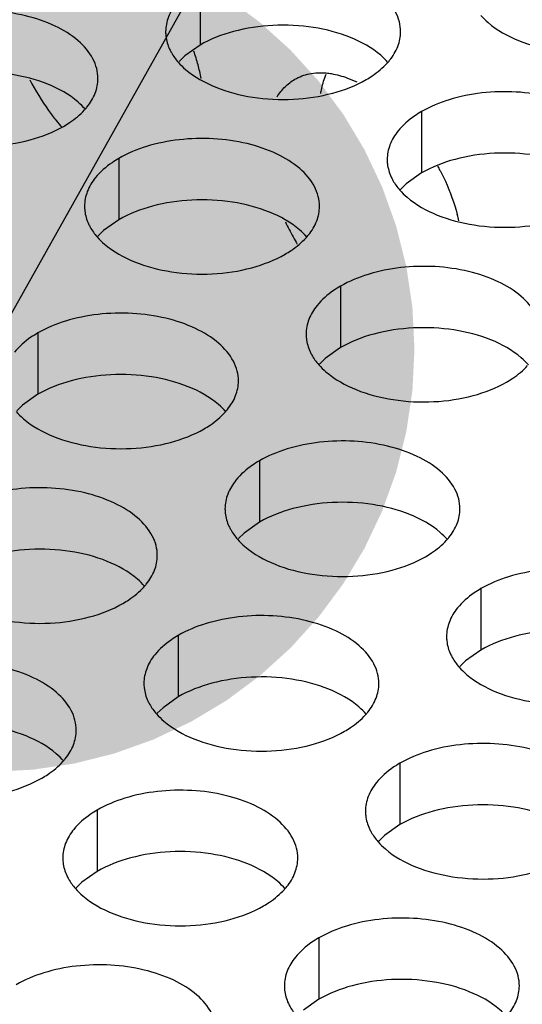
# Model space of a CAD drawing. Header units: inches. Extents: x 0 to 34, y 0 to 22.
# Tile 120 of 164: x 18.115 to 18.222, y 19.515 to 19.725. Entities that reach past the tile are written whole.
import ezdxf

# ---------------------------------------------------------------- set-up
doc = ezdxf.new("R2010")
doc.units = ezdxf.units.IN
doc.header["$LTSCALE"] = 1.87
doc.header["$MEASUREMENT"] = 0
doc.layers.get('0').update_dxf_attribs({"linetype": 'CONTINUOUS'})
doc.layers.add('02___PRT_ALL_AXES', color=7, linetype='CONTINUOUS')
doc.layers.add('DETAIL', color=7, linetype='CONTINUOUS')
doc.styles.get("Standard").update_dxf_attribs({"font": 'txt', "width": 0.8})
doc.dimstyles.get("Standard").update_dxf_attribs({"dimtxt": 0.125, "dimasz": 0.18, "dimexe": 0.18, "dimexo": 0.0625, "dimgap": 0.09, "dimtad": 0, "dimtih": 1, "dimtoh": 1, "dimdec": 3, "dimzin": 4, "dimdsep": 46, "dimtxsty": 'STANDARD', "dimblk": '_FILLED', "dimblk1": '_FILLED', "dimblk2": '_FILLED', "dimcen": 0.09, "dimadec": 0, "dimazin": 0, "dimtol": 1, "dimtp": 0.01, "dimtm": 0.01, "dimtfac": 1, "dimtdec": 3, "dimtofl": 0, "dimtmove": 0, "dimatfit": 3, "dimldrblk": '_FILLED', "dimfxl": 1, "dimtolj": 1, "dimtzin": 4, "dimarcsym": 0})

# ---------------------------------------------------------------- blocks, each defined once
blk = doc.blocks.new('_FILLED')
at = {"color": 0, "linetype": 'BYBLOCK'}
blk.add_solid([(0, 0), (-1, 0.1736111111), (-1, -0.1736111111)], dxfattribs=at)

msp = doc.modelspace()

# ---------------------------------------------------------------- linework, layer by layer
at = {"layer": '02___PRT_ALL_AXES', "color": 7, "linetype": 'CONTINUOUS'}
for p, q in [((18.153126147, 19.7325967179), (18.153126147, 19.7195331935)), ((18.153126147, 19.7195331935), (18.1498719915, 19.717216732)), ((18.1498719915, 19.717216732), (18.1486606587, 19.7160260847)), ((18.2002665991, 19.7053784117), (18.2002665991, 19.6923148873)), ((18.135871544, 19.6954158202), (18.135871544, 19.6823522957)), ((18.2002665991, 19.6923148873), (18.1970124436, 19.6899984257)), ((18.1970124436, 19.6899984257), (18.1958011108, 19.6888077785)), ((18.135871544, 19.6823522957), (18.1326173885, 19.6800358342)), ((18.1326173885, 19.6800358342), (18.1314060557, 19.678845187)), ((18.1830119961, 19.6681975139), (18.1830119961, 19.6551339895)), ((18.118616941, 19.6582349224), (18.118616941, 19.645171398)), ((18.1830119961, 19.6551339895), (18.1797578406, 19.652817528)), ((18.1797578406, 19.652817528), (18.1785465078, 19.6516268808)), ((18.118616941, 19.645171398), (18.1153627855, 19.6428549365)), ((18.1153627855, 19.6428549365), (18.1141514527, 19.6416642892)), ((18.1657573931, 19.6310166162), (18.1657573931, 19.6179530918)), ((18.1657573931, 19.6179530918), (18.1625032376, 19.6156366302)), ((18.1625032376, 19.6156366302), (18.1612919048, 19.614445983)), ((18.2128978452, 19.60379831), (18.2128978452, 19.5907347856)), ((18.1485027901, 19.5938357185), (18.1485027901, 19.580772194)), ((18.2128978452, 19.5907347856), (18.2096436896, 19.588418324)), ((18.2096436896, 19.588418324), (18.2084323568, 19.5872276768)), ((18.1485027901, 19.580772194), (18.1452486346, 19.5784557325)), ((18.1452486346, 19.5784557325), (18.1440373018, 19.5772650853)), ((18.1956432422, 19.5666174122), (18.1956432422, 19.5535538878)), ((18.1312481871, 19.5566548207), (18.1312481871, 19.5435912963)), ((18.1956432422, 19.5535538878), (18.1923890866, 19.5512374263)), ((18.1923890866, 19.5512374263), (18.1911777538, 19.550046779)), ((18.1312481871, 19.5435912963), (18.1279940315, 19.5412748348)), ((18.1279940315, 19.5412748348), (18.1267826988, 19.5400841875)), ((18.1783886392, 19.5294365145), (18.1783886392, 19.5163729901)), ((18.1783886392, 19.5163729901), (18.1751344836, 19.5140565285))]:
    msp.add_line(p, q, dxfattribs=at)
at = {"layer": '02___PRT_ALL_AXES', "color": 3, "linetype": 'CONTINUOUS'}
msp.add_line((18.1845004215, 19.7125207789), (18.1864640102, 19.7116766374), dxfattribs=at)
for centre, radius, start, end in [((18.1097183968, 19.7038236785), 0.0444915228, 14.963670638, 18.909643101), ((18.1134291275, 19.7048412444), 0.0406438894, 10.7670364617, 14.9285337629), ((18.1828629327, 19.7248670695), 0.0136346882, 317.6962685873, 321.0162667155), ((18.16254011, 19.7354811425), 0.0512554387, 207.1177534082, 215.6948654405), ((18.1184678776, 19.714904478), 0.0136346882, 317.6962685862, 321.0162667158), ((18.1605539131, 19.7340592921), 0.0488127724, 215.6997338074, 218.77710403), ((18.1589691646, 19.7327939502), 0.0467848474, 218.7845377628, 221.2102024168), ((18.1589709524, 19.6696862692), 0.0508291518, 27.1170431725, 28.230457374), ((18.167989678, 19.6728434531), 0.0412568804, 12.9936870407, 14.9205685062), ((18.2169465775, 19.7032523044), 0.0504150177, 205.0801436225, 207.1173211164), ((18.2177098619, 19.7036493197), 0.0512753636, 207.1234196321, 211.1029343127), ((18.1656083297, 19.6876861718), 0.0136346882, 317.6962685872, 321.0162667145), ((18.1483537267, 19.650505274), 0.0136346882, 317.6962685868, 321.0162667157), ((18.1954941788, 19.6232869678), 0.0136346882, 317.696268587, 321.016266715), ((18.1310991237, 19.6133243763), 0.0136346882, 317.696268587, 321.0162667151), ((18.1782395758, 19.5861060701), 0.0136346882, 317.6962685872, 321.0162667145), ((18.1138445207, 19.5761434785), 0.0136346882, 317.696268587, 321.016266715), ((18.1609849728, 19.5489251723), 0.0136346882, 317.696268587, 321.0162667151)]:
    msp.add_arc(centre, radius, start, end, dxfattribs=at)
for points, knots in [([(18.1958029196, 19.722380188), (18.195803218, 19.7230920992), (18.1956147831, 19.7245513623), (18.1944639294, 19.7274623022), (18.1915399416, 19.7308235), (18.1865193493, 19.7338728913), (18.1802517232, 19.7359727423), (18.1732249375, 19.7369586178), (18.1659989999, 19.7367618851), (18.1591686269, 19.7353936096), (18.1549766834, 19.7336651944), (18.153126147, 19.7325967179)], [0, 0, 0, 0, 0.0428834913, 0.0875237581, 0.1869142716, 0.3042190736, 0.4379395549, 0.5823561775, 0.7295584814, 0.8712822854, 1, 1, 1, 1]), ([(18.1481461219, 19.7284902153), (18.1474234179, 19.7275964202), (18.146247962, 19.7256802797), (18.1458051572, 19.7234576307), (18.1458047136, 19.7223995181)], [0, 0, 0, 0, 0.520681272, 1, 1, 1, 1]), ([(18.1314078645, 19.7124175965), (18.131408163, 19.7131295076), (18.131219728, 19.7145887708), (18.1300688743, 19.7174997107), (18.1271448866, 19.7208609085), (18.1221242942, 19.7239102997), (18.1158566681, 19.7260101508), (18.1088298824, 19.7269960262), (18.1016039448, 19.7267992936), (18.0947735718, 19.725431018), (18.0905816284, 19.7237026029), (18.088731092, 19.7226341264)], [0, 0, 0, 0, 0.0428834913, 0.0875237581, 0.1869142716, 0.3042190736, 0.4379395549, 0.5823561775, 0.7295584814, 0.8712822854, 1, 1, 1, 1]), ([(18.2128834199, 19.7258461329), (18.2133619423, 19.7252987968), (18.2156666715, 19.7230459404), (18.2185551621, 19.7214599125), (18.2208594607, 19.7205282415)], [0, 0, 0, 0, 0.2263074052, 1, 1, 1, 1]), ([(18.1458047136, 19.7223995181), (18.1458045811, 19.7220835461), (18.1458762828, 19.7207976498), (18.1462473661, 19.7195340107), (18.1466556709, 19.7186538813)], [0, 0, 0, 0, 0.2456633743, 1, 1, 1, 1]), ([(18.1934615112, 19.7162894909), (18.1941842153, 19.717183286), (18.1953596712, 19.7190994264), (18.195802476, 19.7213220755), (18.1958029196, 19.722380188)], [0, 0, 0, 0, 0.520681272, 1, 1, 1, 1]), ([(18.2208594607, 19.7205282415), (18.2233777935, 19.7195100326), (18.2288603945, 19.7180989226), (18.2373333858, 19.7176899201), (18.2455673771, 19.7189089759), (18.2506620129, 19.7208669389), (18.2528765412, 19.7221455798)], [0, 0, 0, 0, 0.2471885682, 0.5098846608, 0.7673009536, 1, 1, 1, 1]), ([(18.1466556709, 19.7186538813), (18.1467679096, 19.718411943), (18.1472751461, 19.7174244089), (18.1479337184, 19.7165179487), (18.1484883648, 19.7158835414)], [0, 0, 0, 0, 0.2404086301, 1, 1, 1, 1]), ([(18.1484883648, 19.7158835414), (18.1489668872, 19.7153362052), (18.1512716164, 19.7130833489), (18.154160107, 19.711497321), (18.1564644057, 19.71056565)], [0, 0, 0, 0, 0.2263074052, 1, 1, 1, 1]), ([(18.1884814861, 19.7121829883), (18.1889173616, 19.7124346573), (18.1905275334, 19.7134359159), (18.1920095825, 19.7146591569), (18.1929469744, 19.715690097)], [0, 0, 0, 0, 0.2653620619, 1, 1, 1, 1]), ([(18.1290664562, 19.7063268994), (18.1297891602, 19.7072206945), (18.1309646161, 19.7091368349), (18.1314074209, 19.7113594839), (18.1314078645, 19.7124175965)], [0, 0, 0, 0, 0.520681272, 1, 1, 1, 1]), ([(18.173299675, 19.7122485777), (18.1742581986, 19.7128025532), (18.176450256, 19.7136130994), (18.178773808, 19.713694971), (18.179951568, 19.7135914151)], [0, 0, 0, 0, 0.4835742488, 1, 1, 1, 1]), ([(18.179951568, 19.7135914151), (18.1803220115, 19.7135588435), (18.1818710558, 19.7133619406), (18.1833870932, 19.7129369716), (18.1845004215, 19.7125207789)], [0, 0, 0, 0, 0.238311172, 1, 1, 1, 1]), ([(18.1564644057, 19.71056565), (18.1589827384, 19.709547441), (18.1644653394, 19.7081363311), (18.1729383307, 19.7077273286), (18.181172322, 19.7089463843), (18.1862669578, 19.7109043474), (18.1884814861, 19.7121829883)], [0, 0, 0, 0, 0.2471885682, 0.5098846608, 0.7673009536, 1, 1, 1, 1]), ([(18.1695306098, 19.7084830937), (18.1700061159, 19.709264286), (18.1711072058, 19.7106999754), (18.1725415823, 19.7118104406), (18.173299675, 19.7122485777)], [0, 0, 0, 0, 0.510874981, 1, 1, 1, 1]), ([(18.2429433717, 19.6951618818), (18.2429436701, 19.6958737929), (18.2427552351, 19.6973330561), (18.2416043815, 19.700243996), (18.2386803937, 19.7036051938), (18.2336598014, 19.706654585), (18.2273921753, 19.7087544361), (18.2203653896, 19.7097403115), (18.213139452, 19.7095435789), (18.2063090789, 19.7081753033), (18.2021171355, 19.7064468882), (18.2002665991, 19.7053784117)], [0, 0, 0, 0, 0.0428834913, 0.0875237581, 0.1869142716, 0.3042190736, 0.4379395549, 0.5823561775, 0.7295584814, 0.8712822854, 1, 1, 1, 1]), ([(18.124086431, 19.7022203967), (18.1245223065, 19.7024720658), (18.1261324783, 19.7034733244), (18.1276145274, 19.7046965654), (18.1285519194, 19.7057275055)], [0, 0, 0, 0, 0.2653620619, 1, 1, 1, 1]), ([(18.2002665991, 19.7053784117), (18.1997655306, 19.705089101), (18.1979397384, 19.7039414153), (18.1962795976, 19.7025000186), (18.195286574, 19.7012719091)], [0, 0, 0, 0, 0.2681225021, 1, 1, 1, 1]), ([(18.0920693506, 19.7006030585), (18.0945876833, 19.6995848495), (18.1000702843, 19.6981737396), (18.1085432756, 19.697764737), (18.1167772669, 19.6989837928), (18.1218719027, 19.7009417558), (18.124086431, 19.7022203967)], [0, 0, 0, 0, 0.2471885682, 0.5098846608, 0.7673009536, 1, 1, 1, 1]), ([(18.195286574, 19.7012719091), (18.19456387, 19.700378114), (18.1933884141, 19.6984619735), (18.1929456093, 19.6962393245), (18.1929451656, 19.6951812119)], [0, 0, 0, 0, 0.520681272, 1, 1, 1, 1]), ([(18.1785483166, 19.6851992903), (18.178548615, 19.6859112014), (18.17836018, 19.6873704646), (18.1772093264, 19.6902814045), (18.1742853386, 19.6936426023), (18.1692647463, 19.6966919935), (18.1629971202, 19.6987918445), (18.1559703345, 19.69977772), (18.1487443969, 19.6995809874), (18.1419140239, 19.6982127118), (18.1377220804, 19.6964842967), (18.135871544, 19.6954158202)], [0, 0, 0, 0, 0.0428834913, 0.0875237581, 0.1869142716, 0.3042190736, 0.4379395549, 0.5823561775, 0.7295584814, 0.8712822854, 1, 1, 1, 1]), ([(18.135871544, 19.6954158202), (18.1353704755, 19.6951265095), (18.1335446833, 19.6939788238), (18.1318845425, 19.692537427), (18.1308915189, 19.6913093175)], [0, 0, 0, 0, 0.2681225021, 1, 1, 1, 1]), ([(18.1929451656, 19.6951812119), (18.1929450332, 19.6948652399), (18.1930167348, 19.6935793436), (18.1933878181, 19.6923157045), (18.193796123, 19.691435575)], [0, 0, 0, 0, 0.2456633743, 1, 1, 1, 1]), ([(18.193796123, 19.691435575), (18.1939083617, 19.6911936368), (18.1944155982, 19.6902061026), (18.1950741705, 19.6892996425), (18.1956288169, 19.6886652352)], [0, 0, 0, 0, 0.2404086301, 1, 1, 1, 1]), ([(18.2042128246, 19.6928546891), (18.2046036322, 19.692091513), (18.206058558, 19.6890624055), (18.2072113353, 19.6858847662), (18.2078555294, 19.683466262)], [0, 0, 0, 0, 0.2551656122, 1, 1, 1, 1]), ([(18.1308915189, 19.6913093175), (18.1301688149, 19.6904155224), (18.128993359, 19.688499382), (18.1285505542, 19.6862767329), (18.1285501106, 19.6852186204)], [0, 0, 0, 0, 0.520681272, 1, 1, 1, 1]), ([(18.1956288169, 19.6886652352), (18.1961073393, 19.688117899), (18.1984120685, 19.6858650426), (18.2013005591, 19.6842790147), (18.2036048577, 19.6833473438)], [0, 0, 0, 0, 0.2263074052, 1, 1, 1, 1]), ([(18.1285501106, 19.6852186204), (18.1285499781, 19.6849026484), (18.1286216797, 19.683616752), (18.128992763, 19.682353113), (18.1294010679, 19.6814729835)], [0, 0, 0, 0, 0.2456633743, 1, 1, 1, 1]), ([(18.1762069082, 19.6791085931), (18.1769296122, 19.6800023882), (18.1781050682, 19.6819185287), (18.178547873, 19.6841411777), (18.1785483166, 19.6851992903)], [0, 0, 0, 0, 0.520681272, 1, 1, 1, 1]), ([(18.2036048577, 19.6833473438), (18.2061231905, 19.6823291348), (18.2116057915, 19.6809180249), (18.2200787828, 19.6805090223), (18.2283127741, 19.6817280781), (18.2334074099, 19.6836860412), (18.2356219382, 19.684964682)], [0, 0, 0, 0, 0.2471885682, 0.5098846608, 0.7673009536, 1, 1, 1, 1]), ([(18.1294010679, 19.6814729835), (18.1295133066, 19.6812310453), (18.1300205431, 19.6802435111), (18.1306791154, 19.6793370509), (18.1312337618, 19.6787026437)], [0, 0, 0, 0, 0.2404086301, 1, 1, 1, 1]), ([(18.1312337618, 19.6787026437), (18.1317122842, 19.6781553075), (18.1340170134, 19.6759024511), (18.136905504, 19.6743164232), (18.1392098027, 19.6733847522)], [0, 0, 0, 0, 0.2263074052, 1, 1, 1, 1]), ([(18.1712268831, 19.6750020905), (18.1716627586, 19.6752537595), (18.1732729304, 19.6762550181), (18.1747549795, 19.6774782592), (18.1756923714, 19.6785091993)], [0, 0, 0, 0, 0.2653620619, 1, 1, 1, 1]), ([(18.1392098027, 19.6733847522), (18.1417281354, 19.6723665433), (18.1472107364, 19.6709554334), (18.1556837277, 19.6705464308), (18.163917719, 19.6717654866), (18.1690123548, 19.6737234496), (18.1712268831, 19.6750020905)], [0, 0, 0, 0, 0.2471885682, 0.5098846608, 0.7673009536, 1, 1, 1, 1]), ([(18.2256887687, 19.6579809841), (18.2256890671, 19.6586928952), (18.2255006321, 19.6601521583), (18.2243497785, 19.6630630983), (18.2214257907, 19.666424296), (18.2164051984, 19.6694736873), (18.2101375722, 19.6715735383), (18.2031107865, 19.6725594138), (18.195884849, 19.6723626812), (18.1890544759, 19.6709944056), (18.1848625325, 19.6692659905), (18.1830119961, 19.6681975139)], [0, 0, 0, 0, 0.0428834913, 0.0875237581, 0.1869142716, 0.3042190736, 0.4379395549, 0.5823561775, 0.7295584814, 0.8712822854, 1, 1, 1, 1]), ([(18.1830119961, 19.6681975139), (18.1825109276, 19.6679082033), (18.1806851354, 19.6667605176), (18.1790249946, 19.6653191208), (18.178031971, 19.6640910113)], [0, 0, 0, 0, 0.2681225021, 1, 1, 1, 1]), ([(18.178031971, 19.6640910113), (18.177309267, 19.6631972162), (18.1761338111, 19.6612810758), (18.1756910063, 19.6590584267), (18.1756905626, 19.6580003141)], [0, 0, 0, 0, 0.520681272, 1, 1, 1, 1]), ([(18.1612937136, 19.6480183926), (18.161294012, 19.6487303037), (18.161105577, 19.6501895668), (18.1599547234, 19.6531005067), (18.1570307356, 19.6564617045), (18.1520101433, 19.6595110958), (18.1457425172, 19.6616109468), (18.1387157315, 19.6625968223), (18.1314897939, 19.6624000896), (18.1246594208, 19.6610318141), (18.1204674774, 19.6593033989), (18.118616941, 19.6582349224)], [0, 0, 0, 0, 0.0428834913, 0.0875237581, 0.1869142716, 0.3042190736, 0.4379395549, 0.5823561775, 0.7295584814, 0.8712822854, 1, 1, 1, 1]), ([(18.118616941, 19.6582349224), (18.1181158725, 19.6579456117), (18.1162900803, 19.6567979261), (18.1146299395, 19.6553565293), (18.1136369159, 19.6541284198)], [0, 0, 0, 0, 0.2681225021, 1, 1, 1, 1]), ([(18.1756905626, 19.6580003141), (18.1756904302, 19.6576843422), (18.1757621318, 19.6563984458), (18.1761332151, 19.6551348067), (18.17654152, 19.6542546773)], [0, 0, 0, 0, 0.2456633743, 1, 1, 1, 1]), ([(18.17654152, 19.6542546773), (18.1766537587, 19.654012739), (18.1771609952, 19.6530252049), (18.1778195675, 19.6521187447), (18.1783742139, 19.6514843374)], [0, 0, 0, 0, 0.2404086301, 1, 1, 1, 1]), ([(18.1783742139, 19.6514843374), (18.1788527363, 19.6509370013), (18.1811574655, 19.6486841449), (18.1840459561, 19.647098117), (18.1863502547, 19.646166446)], [0, 0, 0, 0, 0.2263074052, 1, 1, 1, 1]), ([(18.2183673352, 19.6477837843), (18.2188032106, 19.6480354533), (18.2204133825, 19.6490367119), (18.2218954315, 19.6502599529), (18.2228328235, 19.651290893)], [0, 0, 0, 0, 0.2653620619, 1, 1, 1, 1]), ([(18.1589523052, 19.6419276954), (18.1596750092, 19.6428214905), (18.1608504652, 19.6447376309), (18.16129327, 19.64696028), (18.1612937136, 19.6480183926)], [0, 0, 0, 0, 0.520681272, 1, 1, 1, 1]), ([(18.1863502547, 19.646166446), (18.1888685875, 19.6451482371), (18.1943511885, 19.6437371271), (18.2028241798, 19.6433281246), (18.2110581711, 19.6445471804), (18.2161528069, 19.6465051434), (18.2183673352, 19.6477837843)], [0, 0, 0, 0, 0.2471885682, 0.5098846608, 0.7673009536, 1, 1, 1, 1]), ([(18.1139791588, 19.6415217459), (18.1144576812, 19.6409744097), (18.1167624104, 19.6387215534), (18.119650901, 19.6371355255), (18.1219551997, 19.6362038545)], [0, 0, 0, 0, 0.2263074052, 1, 1, 1, 1]), ([(18.1539722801, 19.6378211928), (18.1544081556, 19.6380728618), (18.1560183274, 19.6390741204), (18.1575003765, 19.6402973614), (18.1584377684, 19.6413283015)], [0, 0, 0, 0, 0.2653620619, 1, 1, 1, 1]), ([(18.1219551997, 19.6362038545), (18.1244735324, 19.6351856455), (18.1299561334, 19.6337745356), (18.1384291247, 19.6333655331), (18.146663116, 19.6345845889), (18.1517577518, 19.6365425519), (18.1539722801, 19.6378211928)], [0, 0, 0, 0, 0.2471885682, 0.5098846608, 0.7673009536, 1, 1, 1, 1]), ([(18.2084341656, 19.6208000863), (18.2084344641, 19.6215119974), (18.2082460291, 19.6229712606), (18.2070951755, 19.6258822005), (18.2041711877, 19.6292433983), (18.1991505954, 19.6322927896), (18.1928829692, 19.6343926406), (18.1858561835, 19.635378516), (18.178630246, 19.6351817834), (18.1717998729, 19.6338135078), (18.1676079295, 19.6320850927), (18.1657573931, 19.6310166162)], [0, 0, 0, 0, 0.0428834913, 0.0875237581, 0.1869142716, 0.3042190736, 0.4379395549, 0.5823561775, 0.7295584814, 0.8712822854, 1, 1, 1, 1]), ([(18.1657573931, 19.6310166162), (18.1652563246, 19.6307273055), (18.1634305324, 19.6295796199), (18.1617703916, 19.6281382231), (18.160777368, 19.6269101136)], [0, 0, 0, 0, 0.2681225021, 1, 1, 1, 1]), ([(18.160777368, 19.6269101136), (18.160054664, 19.6260163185), (18.158879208, 19.624100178), (18.1584364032, 19.621877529), (18.1584359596, 19.6208194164)], [0, 0, 0, 0, 0.520681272, 1, 1, 1, 1]), ([(18.1440391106, 19.6108374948), (18.144039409, 19.6115494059), (18.143850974, 19.6130086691), (18.1427001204, 19.615919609), (18.1397761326, 19.6192808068), (18.1347555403, 19.622330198), (18.1284879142, 19.624430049), (18.1214611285, 19.6254159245), (18.1142351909, 19.6252191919), (18.1074048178, 19.6238509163), (18.1032128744, 19.6221225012), (18.101362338, 19.6210540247)], [0, 0, 0, 0, 0.0428834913, 0.0875237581, 0.1869142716, 0.3042190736, 0.4379395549, 0.5823561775, 0.7295584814, 0.8712822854, 1, 1, 1, 1]), ([(18.1584359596, 19.6208194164), (18.1584358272, 19.6205034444), (18.1585075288, 19.6192175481), (18.1588786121, 19.617953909), (18.159286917, 19.6170737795)], [0, 0, 0, 0, 0.2456633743, 1, 1, 1, 1]), ([(18.2060927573, 19.6147093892), (18.2068154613, 19.6156031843), (18.2079909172, 19.6175193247), (18.208433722, 19.6197419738), (18.2084341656, 19.6208000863)], [0, 0, 0, 0, 0.520681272, 1, 1, 1, 1]), ([(18.159286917, 19.6170737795), (18.1593991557, 19.6168318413), (18.1599063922, 19.6158443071), (18.1605649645, 19.614937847), (18.1611196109, 19.6143034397)], [0, 0, 0, 0, 0.2404086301, 1, 1, 1, 1]), ([(18.1611196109, 19.6143034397), (18.1615981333, 19.6137561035), (18.1639028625, 19.6115032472), (18.1667913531, 19.6099172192), (18.1690956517, 19.6089855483)], [0, 0, 0, 0, 0.2263074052, 1, 1, 1, 1]), ([(18.2011127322, 19.6106028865), (18.2015486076, 19.6108545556), (18.2031587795, 19.6118558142), (18.2046408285, 19.6130790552), (18.2055782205, 19.6141099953)], [0, 0, 0, 0, 0.2653620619, 1, 1, 1, 1]), ([(18.1416977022, 19.6047467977), (18.1424204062, 19.6056405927), (18.1435958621, 19.6075567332), (18.1440386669, 19.6097793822), (18.1440391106, 19.6108374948)], [0, 0, 0, 0, 0.520681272, 1, 1, 1, 1]), ([(18.1690956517, 19.6089855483), (18.1716139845, 19.6079673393), (18.1770965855, 19.6065562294), (18.1855695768, 19.6061472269), (18.1938035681, 19.6073662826), (18.1988982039, 19.6093242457), (18.2011127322, 19.6106028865)], [0, 0, 0, 0, 0.2471885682, 0.5098846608, 0.7673009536, 1, 1, 1, 1]), ([(18.2555746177, 19.5935817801), (18.2555749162, 19.5942936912), (18.2553864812, 19.5957529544), (18.2542356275, 19.5986638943), (18.2513116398, 19.6020250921), (18.2462910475, 19.6050744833), (18.2400234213, 19.6071743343), (18.2329966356, 19.6081602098), (18.2257706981, 19.6079634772), (18.218940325, 19.6065952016), (18.2147483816, 19.6048667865), (18.2128978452, 19.60379831)], [0, 0, 0, 0, 0.0428834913, 0.0875237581, 0.1869142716, 0.3042190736, 0.4379395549, 0.5823561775, 0.7295584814, 0.8712822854, 1, 1, 1, 1]), ([(18.1367176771, 19.600640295), (18.1371535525, 19.600891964), (18.1387637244, 19.6018932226), (18.1402457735, 19.6031164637), (18.1411831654, 19.6041474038)], [0, 0, 0, 0, 0.2653620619, 1, 1, 1, 1]), ([(18.2128978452, 19.60379831), (18.2123967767, 19.6035089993), (18.2105709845, 19.6023613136), (18.2089108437, 19.6009199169), (18.20791782, 19.5996918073)], [0, 0, 0, 0, 0.2681225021, 1, 1, 1, 1]), ([(18.1047005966, 19.5990229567), (18.1072189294, 19.5980047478), (18.1127015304, 19.5965936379), (18.1211745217, 19.5961846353), (18.129408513, 19.5974036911), (18.1345031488, 19.5993616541), (18.1367176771, 19.600640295)], [0, 0, 0, 0, 0.2471885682, 0.5098846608, 0.7673009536, 1, 1, 1, 1]), ([(18.20791782, 19.5996918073), (18.207195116, 19.5987980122), (18.2060196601, 19.5968818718), (18.2055768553, 19.5946592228), (18.2055764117, 19.5936011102)], [0, 0, 0, 0, 0.520681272, 1, 1, 1, 1]), ([(18.1911795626, 19.5836191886), (18.1911798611, 19.5843310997), (18.1909914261, 19.5857903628), (18.1898405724, 19.5887013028), (18.1869165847, 19.5920625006), (18.1818959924, 19.5951118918), (18.1756283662, 19.5972117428), (18.1686015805, 19.5981976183), (18.161375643, 19.5980008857), (18.1545452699, 19.5966326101), (18.1503533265, 19.594904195), (18.1485027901, 19.5938357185)], [0, 0, 0, 0, 0.0428834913, 0.0875237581, 0.1869142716, 0.3042190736, 0.4379395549, 0.5823561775, 0.7295584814, 0.8712822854, 1, 1, 1, 1]), ([(18.1485027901, 19.5938357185), (18.1480017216, 19.5935464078), (18.1461759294, 19.5923987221), (18.1445157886, 19.5909573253), (18.143522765, 19.5897292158)], [0, 0, 0, 0, 0.2681225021, 1, 1, 1, 1]), ([(18.2055764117, 19.5936011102), (18.2055762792, 19.5932851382), (18.2056479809, 19.5919992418), (18.2060190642, 19.5907356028), (18.2064273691, 19.5898554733)], [0, 0, 0, 0, 0.2456633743, 1, 1, 1, 1]), ([(18.143522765, 19.5897292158), (18.142800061, 19.5888354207), (18.141624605, 19.5869192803), (18.1411818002, 19.5846966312), (18.1411813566, 19.5836385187)], [0, 0, 0, 0, 0.520681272, 1, 1, 1, 1]), ([(18.2064273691, 19.5898554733), (18.2065396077, 19.5896135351), (18.2070468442, 19.5886260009), (18.2077054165, 19.5877195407), (18.208260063, 19.5870851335)], [0, 0, 0, 0, 0.2404086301, 1, 1, 1, 1]), ([(18.1267845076, 19.5736565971), (18.126784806, 19.5743685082), (18.126596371, 19.5758277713), (18.1254455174, 19.5787387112), (18.1225215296, 19.582099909), (18.1175009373, 19.5851493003), (18.1112333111, 19.5872491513), (18.1042065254, 19.5882350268), (18.0969805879, 19.5880382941), (18.0901502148, 19.5866700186), (18.0859582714, 19.5849416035), (18.084107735, 19.5838731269)], [0, 0, 0, 0, 0.0428834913, 0.0875237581, 0.1869142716, 0.3042190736, 0.4379395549, 0.5823561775, 0.7295584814, 0.8712822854, 1, 1, 1, 1]), ([(18.208260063, 19.5870851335), (18.2087385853, 19.5865377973), (18.2110433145, 19.5842849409), (18.2139318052, 19.582698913), (18.2162361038, 19.581767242)], [0, 0, 0, 0, 0.2263074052, 1, 1, 1, 1]), ([(18.1411813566, 19.5836385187), (18.1411812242, 19.5833225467), (18.1412529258, 19.5820366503), (18.1416240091, 19.5807730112), (18.142032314, 19.5798928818)], [0, 0, 0, 0, 0.2456633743, 1, 1, 1, 1]), ([(18.1888381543, 19.5775284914), (18.1895608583, 19.5784222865), (18.1907363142, 19.580338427), (18.191179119, 19.582561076), (18.1911795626, 19.5836191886)], [0, 0, 0, 0, 0.520681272, 1, 1, 1, 1]), ([(18.2162361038, 19.581767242), (18.2187544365, 19.5807490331), (18.2242370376, 19.5793379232), (18.2327100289, 19.5789289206), (18.2409440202, 19.5801479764), (18.246038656, 19.5821059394), (18.2482531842, 19.5833845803)], [0, 0, 0, 0, 0.2471885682, 0.5098846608, 0.7673009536, 1, 1, 1, 1]), ([(18.142032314, 19.5798928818), (18.1421445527, 19.5796509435), (18.1426517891, 19.5786634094), (18.1433103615, 19.5777569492), (18.1438650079, 19.5771225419)], [0, 0, 0, 0, 0.2404086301, 1, 1, 1, 1]), ([(18.1438650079, 19.5771225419), (18.1443435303, 19.5765752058), (18.1466482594, 19.5743223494), (18.1495367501, 19.5727363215), (18.1518410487, 19.5718046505)], [0, 0, 0, 0, 0.2263074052, 1, 1, 1, 1]), ([(18.1838581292, 19.5734219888), (18.1842940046, 19.5736736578), (18.1859041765, 19.5746749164), (18.1873862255, 19.5758981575), (18.1883236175, 19.5769290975)], [0, 0, 0, 0, 0.2653620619, 1, 1, 1, 1]), ([(18.1244430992, 19.5675658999), (18.1251658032, 19.568459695), (18.1263412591, 19.5703758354), (18.1267840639, 19.5725984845), (18.1267845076, 19.5736565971)], [0, 0, 0, 0, 0.520681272, 1, 1, 1, 1]), ([(18.1518410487, 19.5718046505), (18.1543593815, 19.5707864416), (18.1598419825, 19.5693753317), (18.1683149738, 19.5689663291), (18.1765489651, 19.5701853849), (18.1816436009, 19.5721433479), (18.1838581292, 19.5734219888)], [0, 0, 0, 0, 0.2471885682, 0.5098846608, 0.7673009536, 1, 1, 1, 1]), ([(18.2383200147, 19.5564008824), (18.2383203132, 19.5571127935), (18.2381318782, 19.5585720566), (18.2369810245, 19.5614829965), (18.2340570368, 19.5648441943), (18.2290364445, 19.5678935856), (18.2227688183, 19.5699934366), (18.2157420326, 19.5709793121), (18.2085160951, 19.5707825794), (18.201685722, 19.5694143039), (18.1974937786, 19.5676858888), (18.1956432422, 19.5666174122)], [0, 0, 0, 0, 0.0428834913, 0.0875237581, 0.1869142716, 0.3042190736, 0.4379395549, 0.5823561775, 0.7295584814, 0.8712822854, 1, 1, 1, 1]), ([(18.1194630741, 19.5634593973), (18.1198989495, 19.5637110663), (18.1215091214, 19.5647123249), (18.1229911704, 19.5659355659), (18.1239285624, 19.566966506)], [0, 0, 0, 0, 0.2653620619, 1, 1, 1, 1]), ([(18.1956432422, 19.5666174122), (18.1951421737, 19.5663281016), (18.1933163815, 19.5651804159), (18.1916562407, 19.5637390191), (18.190663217, 19.5625109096)], [0, 0, 0, 0, 0.2681225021, 1, 1, 1, 1]), ([(18.0874459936, 19.561842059), (18.0899643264, 19.56082385), (18.0954469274, 19.5594127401), (18.1039199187, 19.5590037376), (18.11215391, 19.5602227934), (18.1172485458, 19.5621807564), (18.1194630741, 19.5634593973)], [0, 0, 0, 0, 0.2471885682, 0.5098846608, 0.7673009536, 1, 1, 1, 1]), ([(18.190663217, 19.5625109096), (18.189940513, 19.5616171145), (18.1887650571, 19.5597009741), (18.1883222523, 19.557478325), (18.1883218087, 19.5564202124)], [0, 0, 0, 0, 0.520681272, 1, 1, 1, 1]), ([(18.1739249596, 19.5464382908), (18.1739252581, 19.547150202), (18.1737368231, 19.5486094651), (18.1725859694, 19.551520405), (18.1696619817, 19.5548816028), (18.1646413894, 19.5579309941), (18.1583737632, 19.5600308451), (18.1513469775, 19.5610167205), (18.14412104, 19.5608199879), (18.1372906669, 19.5594517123), (18.1330987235, 19.5577232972), (18.1312481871, 19.5566548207)], [0, 0, 0, 0, 0.0428834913, 0.0875237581, 0.1869142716, 0.3042190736, 0.4379395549, 0.5823561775, 0.7295584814, 0.8712822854, 1, 1, 1, 1]), ([(18.1312481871, 19.5566548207), (18.1307471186, 19.55636551), (18.1289213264, 19.5552178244), (18.1272611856, 19.5537764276), (18.1262681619, 19.5525483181)], [0, 0, 0, 0, 0.2681225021, 1, 1, 1, 1]), ([(18.1883218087, 19.5564202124), (18.1883216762, 19.5561042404), (18.1883933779, 19.5548183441), (18.1887644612, 19.553554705), (18.1891727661, 19.5526745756)], [0, 0, 0, 0, 0.2456633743, 1, 1, 1, 1]), ([(18.1262681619, 19.5525483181), (18.1255454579, 19.551654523), (18.124370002, 19.5497383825), (18.1239271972, 19.5475157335), (18.1239267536, 19.5464576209)], [0, 0, 0, 0, 0.520681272, 1, 1, 1, 1]), ([(18.1891727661, 19.5526745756), (18.1892850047, 19.5524326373), (18.1897922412, 19.5514451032), (18.1904508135, 19.550538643), (18.19100546, 19.5499042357)], [0, 0, 0, 0, 0.2404086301, 1, 1, 1, 1]), ([(18.19100546, 19.5499042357), (18.1914839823, 19.5493568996), (18.1937887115, 19.5471040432), (18.1966772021, 19.5455180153), (18.1989815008, 19.5445863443)], [0, 0, 0, 0, 0.2263074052, 1, 1, 1, 1]), ([(18.1239267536, 19.5464576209), (18.1239266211, 19.5461416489), (18.1239983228, 19.5448557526), (18.1243694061, 19.5435921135), (18.124777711, 19.5427119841)], [0, 0, 0, 0, 0.2456633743, 1, 1, 1, 1]), ([(18.1715835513, 19.5403475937), (18.1723062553, 19.5412413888), (18.1734817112, 19.5431575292), (18.173924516, 19.5453801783), (18.1739249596, 19.5464382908)], [0, 0, 0, 0, 0.520681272, 1, 1, 1, 1]), ([(18.1989815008, 19.5445863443), (18.2014998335, 19.5435681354), (18.2069824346, 19.5421570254), (18.2154554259, 19.5417480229), (18.2236894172, 19.5429670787), (18.228784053, 19.5449250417), (18.2309985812, 19.5462036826)], [0, 0, 0, 0, 0.2471885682, 0.5098846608, 0.7673009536, 1, 1, 1, 1]), ([(18.124777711, 19.5427119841), (18.1248899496, 19.5424700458), (18.1253971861, 19.5414825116), (18.1260557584, 19.5405760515), (18.1266104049, 19.5399416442)], [0, 0, 0, 0, 0.2404086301, 1, 1, 1, 1]), ([(18.1266104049, 19.5399416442), (18.1270889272, 19.539394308), (18.1293936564, 19.5371414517), (18.1322821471, 19.5355554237), (18.1345864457, 19.5346237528)], [0, 0, 0, 0, 0.2263074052, 1, 1, 1, 1]), ([(18.1666035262, 19.536241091), (18.1670394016, 19.5364927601), (18.1686495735, 19.5374940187), (18.1701316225, 19.5387172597), (18.1710690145, 19.5397481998)], [0, 0, 0, 0, 0.2653620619, 1, 1, 1, 1]), ([(18.1345864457, 19.5346237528), (18.1371047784, 19.5336055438), (18.1425873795, 19.5321944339), (18.1510603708, 19.5317854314), (18.1592943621, 19.5330044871), (18.1643889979, 19.5349624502), (18.1666035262, 19.536241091)], [0, 0, 0, 0, 0.2471885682, 0.5098846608, 0.7673009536, 1, 1, 1, 1]), ([(18.2210654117, 19.5192199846), (18.2210657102, 19.5199318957), (18.2208772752, 19.5213911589), (18.2197264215, 19.5243020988), (18.2168024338, 19.5276632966), (18.2117818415, 19.5307126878), (18.2055142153, 19.5328125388), (18.1984874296, 19.5337984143), (18.1912614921, 19.5336016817), (18.184431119, 19.5322334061), (18.1802391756, 19.530504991), (18.1783886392, 19.5294365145)], [0, 0, 0, 0, 0.0428834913, 0.0875237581, 0.1869142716, 0.3042190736, 0.4379395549, 0.5823561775, 0.7295584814, 0.8712822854, 1, 1, 1, 1]), ([(18.1783886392, 19.5294365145), (18.1778875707, 19.5291472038), (18.1760617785, 19.5279995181), (18.1744016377, 19.5265581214), (18.173408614, 19.5253300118)], [0, 0, 0, 0, 0.2681225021, 1, 1, 1, 1]), ([(18.1566703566, 19.5092573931), (18.1566706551, 19.5099693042), (18.1564822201, 19.5114285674), (18.1553313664, 19.5143395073), (18.1524073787, 19.5177007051), (18.1473867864, 19.5207500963), (18.1411191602, 19.5228499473), (18.1340923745, 19.5238358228), (18.126866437, 19.5236390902), (18.1200360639, 19.5222708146), (18.1158441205, 19.5205423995), (18.1139935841, 19.519473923)], [0, 0, 0, 0, 0.0428834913, 0.0875237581, 0.1869142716, 0.3042190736, 0.4379395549, 0.5823561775, 0.7295584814, 0.8712822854, 1, 1, 1, 1]), ([(18.173408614, 19.5253300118), (18.17268591, 19.5244362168), (18.1715104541, 19.5225200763), (18.1710676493, 19.5202974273), (18.1710672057, 19.5192393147)], [0, 0, 0, 0, 0.520681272, 1, 1, 1, 1]), ([(18.1710672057, 19.5192393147), (18.1710670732, 19.5189233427), (18.1711387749, 19.5176374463), (18.1715098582, 19.5163738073), (18.171918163, 19.5154936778)], [0, 0, 0, 0, 0.2456633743, 1, 1, 1, 1]), ([(18.2187240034, 19.5131292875), (18.2194467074, 19.5140230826), (18.2206221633, 19.515939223), (18.2210649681, 19.518161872), (18.2210654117, 19.5192199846)], [0, 0, 0, 0, 0.520681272, 1, 1, 1, 1]), ([(18.171918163, 19.5154936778), (18.1720304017, 19.5152517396), (18.1725376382, 19.5142642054), (18.1731962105, 19.5133577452), (18.173750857, 19.512723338)], [0, 0, 0, 0, 0.2404086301, 1, 1, 1, 1])]:
    msp.add_open_spline(points, degree=3, knots=knots, dxfattribs=at)
at = {"layer": '02___PRT_ALL_AXES', "color": 7, "linetype": 'CONTINUOUS'}
for points, knots in [([(18.1851432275, 19.7211505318), (18.1826248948, 19.7221687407), (18.1771422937, 19.7235798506), (18.1686693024, 19.7239888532), (18.1604353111, 19.7227697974), (18.1553406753, 19.7208118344), (18.153126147, 19.7195331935)], [0, 0, 0, 0, 0.2471885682, 0.5098846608, 0.7673009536, 1, 1, 1, 1]), ([(18.1931192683, 19.7158326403), (18.1926407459, 19.7163799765), (18.1903360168, 19.7186328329), (18.1874475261, 19.7202188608), (18.1851432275, 19.7211505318)], [0, 0, 0, 0, 0.2263074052, 1, 1, 1, 1]), ([(18.1207481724, 19.7111879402), (18.1182298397, 19.7122061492), (18.1127472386, 19.7136172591), (18.1042742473, 19.7140262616), (18.096040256, 19.7128072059), (18.0909456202, 19.7108492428), (18.088731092, 19.709570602)], [0, 0, 0, 0, 0.2471885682, 0.5098846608, 0.7673009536, 1, 1, 1, 1]), ([(18.1787951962, 19.7092009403), (18.1788564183, 19.7095692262), (18.1791273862, 19.7109714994), (18.1795525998, 19.7123470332), (18.1799701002, 19.7133159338)], [0, 0, 0, 0, 0.2613759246, 1, 1, 1, 1]), ([(18.1287242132, 19.7058700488), (18.1282456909, 19.706417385), (18.1259409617, 19.7086702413), (18.1230524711, 19.7102562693), (18.1207481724, 19.7111879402)], [0, 0, 0, 0, 0.2263074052, 1, 1, 1, 1]), ([(18.2322836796, 19.6939322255), (18.2297653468, 19.6949504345), (18.2242827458, 19.6963615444), (18.2158097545, 19.6967705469), (18.2075757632, 19.6955514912), (18.2024811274, 19.6935935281), (18.2002665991, 19.6923148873)], [0, 0, 0, 0, 0.2471885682, 0.5098846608, 0.7673009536, 1, 1, 1, 1]), ([(18.1678886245, 19.683969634), (18.1653702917, 19.684987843), (18.1598876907, 19.6863989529), (18.1514146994, 19.6868079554), (18.1431807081, 19.6855888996), (18.1380860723, 19.6836309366), (18.135871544, 19.6823522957)], [0, 0, 0, 0, 0.2471885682, 0.5098846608, 0.7673009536, 1, 1, 1, 1]), ([(18.1758646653, 19.6786517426), (18.1753861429, 19.6791990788), (18.1730814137, 19.6814519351), (18.1701929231, 19.683037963), (18.1678886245, 19.683969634)], [0, 0, 0, 0, 0.2263074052, 1, 1, 1, 1]), ([(18.2150290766, 19.6567513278), (18.2125107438, 19.6577695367), (18.2070281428, 19.6591806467), (18.1985551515, 19.6595896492), (18.1903211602, 19.6583705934), (18.1852265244, 19.6564126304), (18.1830119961, 19.6551339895)], [0, 0, 0, 0, 0.2471885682, 0.5098846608, 0.7673009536, 1, 1, 1, 1]), ([(18.2230051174, 19.6514334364), (18.222526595, 19.6519807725), (18.2202218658, 19.6542336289), (18.2173333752, 19.6558196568), (18.2150290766, 19.6567513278)], [0, 0, 0, 0, 0.2263074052, 1, 1, 1, 1]), ([(18.1506340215, 19.6467887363), (18.1481156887, 19.6478069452), (18.1426330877, 19.6492180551), (18.1341600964, 19.6496270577), (18.1259261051, 19.6484080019), (18.1208314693, 19.6464500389), (18.118616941, 19.645171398)], [0, 0, 0, 0, 0.2471885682, 0.5098846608, 0.7673009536, 1, 1, 1, 1]), ([(18.1586100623, 19.6414708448), (18.1581315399, 19.642018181), (18.1558268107, 19.6442710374), (18.1529383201, 19.6458570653), (18.1506340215, 19.6467887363)], [0, 0, 0, 0, 0.2263074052, 1, 1, 1, 1]), ([(18.1977744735, 19.61957043), (18.1952561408, 19.620588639), (18.1897735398, 19.6219997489), (18.1813005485, 19.6224087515), (18.1730665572, 19.6211896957), (18.1679719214, 19.6192317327), (18.1657573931, 19.6179530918)], [0, 0, 0, 0, 0.2471885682, 0.5098846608, 0.7673009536, 1, 1, 1, 1]), ([(18.2057505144, 19.6142525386), (18.205271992, 19.6147998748), (18.2029672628, 19.6170527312), (18.2000787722, 19.6186387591), (18.1977744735, 19.61957043)], [0, 0, 0, 0, 0.2263074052, 1, 1, 1, 1]), ([(18.1333794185, 19.6096078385), (18.1308610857, 19.6106260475), (18.1253784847, 19.6120371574), (18.1169054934, 19.6124461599), (18.1086715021, 19.6112271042), (18.1035768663, 19.6092691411), (18.101362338, 19.6079905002)], [0, 0, 0, 0, 0.2471885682, 0.5098846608, 0.7673009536, 1, 1, 1, 1]), ([(18.1413554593, 19.6042899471), (18.1408769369, 19.6048372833), (18.1385722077, 19.6070901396), (18.1356837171, 19.6086761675), (18.1333794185, 19.6096078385)], [0, 0, 0, 0, 0.2263074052, 1, 1, 1, 1]), ([(18.2449149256, 19.5923521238), (18.2423965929, 19.5933703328), (18.2369139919, 19.5947814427), (18.2284410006, 19.5951904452), (18.2202070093, 19.5939713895), (18.2151123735, 19.5920134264), (18.2128978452, 19.5907347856)], [0, 0, 0, 0, 0.2471885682, 0.5098846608, 0.7673009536, 1, 1, 1, 1]), ([(18.1805198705, 19.5823895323), (18.1780015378, 19.5834077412), (18.1725189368, 19.5848188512), (18.1640459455, 19.5852278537), (18.1558119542, 19.5840087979), (18.1507173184, 19.5820508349), (18.1485027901, 19.580772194)], [0, 0, 0, 0, 0.2471885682, 0.5098846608, 0.7673009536, 1, 1, 1, 1]), ([(18.1884959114, 19.5770716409), (18.188017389, 19.577618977), (18.1857126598, 19.5798718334), (18.1828241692, 19.5814578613), (18.1805198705, 19.5823895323)], [0, 0, 0, 0, 0.2263074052, 1, 1, 1, 1]), ([(18.1161248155, 19.5724269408), (18.1136064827, 19.5734451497), (18.1081238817, 19.5748562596), (18.0996508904, 19.5752652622), (18.0914168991, 19.5740462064), (18.0863222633, 19.5720882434), (18.084107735, 19.5708096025)], [0, 0, 0, 0, 0.2471885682, 0.5098846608, 0.7673009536, 1, 1, 1, 1]), ([(18.1241008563, 19.5671090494), (18.1236223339, 19.5676563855), (18.1213176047, 19.5699092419), (18.1184291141, 19.5714952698), (18.1161248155, 19.5724269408)], [0, 0, 0, 0, 0.2263074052, 1, 1, 1, 1]), ([(18.2276603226, 19.5551712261), (18.2251419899, 19.556189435), (18.2196593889, 19.5576005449), (18.2111863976, 19.5580095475), (18.2029524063, 19.5567904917), (18.1978577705, 19.5548325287), (18.1956432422, 19.5535538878)], [0, 0, 0, 0, 0.2471885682, 0.5098846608, 0.7673009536, 1, 1, 1, 1]), ([(18.1632652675, 19.5452086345), (18.1607469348, 19.5462268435), (18.1552643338, 19.5476379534), (18.1467913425, 19.548046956), (18.1385573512, 19.5468279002), (18.1334627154, 19.5448699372), (18.1312481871, 19.5435912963)], [0, 0, 0, 0, 0.2471885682, 0.5098846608, 0.7673009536, 1, 1, 1, 1]), ([(18.1712413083, 19.5398907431), (18.170762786, 19.5404380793), (18.1684580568, 19.5426909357), (18.1655695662, 19.5442769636), (18.1632652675, 19.5452086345)], [0, 0, 0, 0, 0.2263074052, 1, 1, 1, 1]), ([(18.2104057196, 19.5179903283), (18.2078873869, 19.5190085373), (18.2024047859, 19.5204196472), (18.1939317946, 19.5208286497), (18.1856978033, 19.519609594), (18.1806031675, 19.5176516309), (18.1783886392, 19.5163729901)], [0, 0, 0, 0, 0.2471885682, 0.5098846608, 0.7673009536, 1, 1, 1, 1]), ([(18.2183817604, 19.5126724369), (18.2179032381, 19.5132197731), (18.2155985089, 19.5154726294), (18.2127100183, 19.5170586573), (18.2104057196, 19.5179903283)], [0, 0, 0, 0, 0.2263074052, 1, 1, 1, 1])]:
    msp.add_open_spline(points, degree=3, knots=knots, dxfattribs=at)

# ---------------------------------------------------------------- leaders
at = {"layer": 'DETAIL', "color": 2, "linetype": 'CONTINUOUS'}
msp.add_leader([(18.1087529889, 19.6548177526), (18.569685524, 20.4761321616), (18.749685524, 20.4761321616)], dimstyle='STANDARD', override={"dimtad": 0, "dimldrblk": 'DOT'}, dxfattribs=at)

doc.saveas('drawing.dxf')
